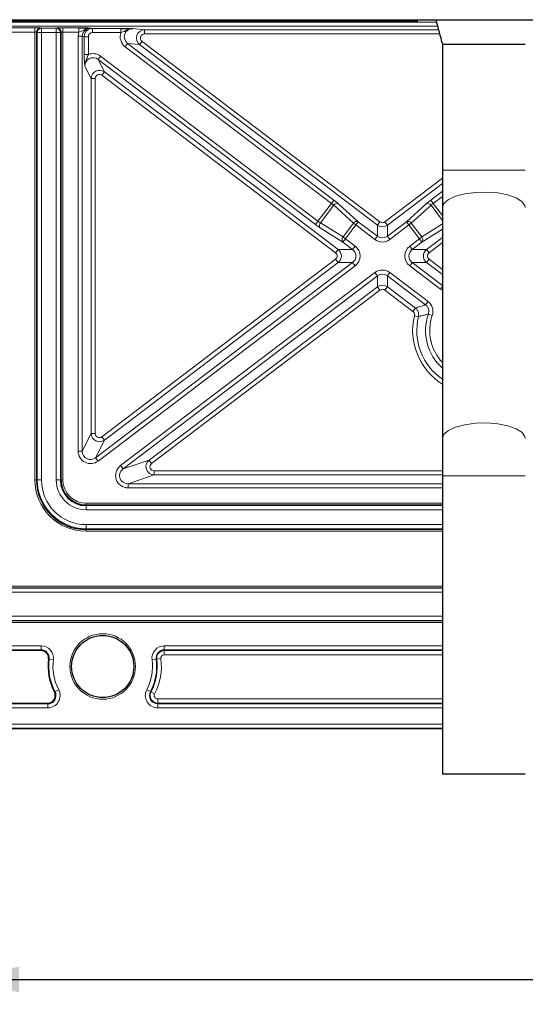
# Model space of a CAD drawing. Header units: millimetres. Extents: x 5 to 418, y 2 to 292.
# Tile 43 of 54: x 333 to 353, y 70 to 109. Entities that reach past the tile are written whole.
import ezdxf

# ---------------------------------------------------------------- set-up
doc = ezdxf.new("R2010")
doc.units = ezdxf.units.MM
doc.layers.add('SLD-0', color=7, linetype='Continuous')
doc.styles.add('SLDTEXTSTYLE0', font='TXT', dxfattribs={"width": 0.605})
doc.dimstyles.new('SLDDIMSTYLE0', dxfattribs={"dimtxt": 3.5, "dimasz": 3.302, "dimexe": 0, "dimexo": 0.0625, "dimgap": 0.875, "dimtad": 1, "dimlfac": 3, "dimrnd": 1e-09, "dimzin": 12, "dimdsep": 46, "dimtxsty": 'SLDTEXTSTYLE0', "dimsah": 1, "dimcen": 0.09, "dimadec": 0, "dimazin": 3, "dimtfac": 1, "dimtofl": 0, "dimtmove": 0, "dimatfit": 3, "dimfxl": 1, "dimfrac": 2, "dimtolj": 1, "dimtzin": 12, "dimarcsym": 0})

# ---------------------------------------------------------------- blocks, each defined once
blk = doc.blocks.new('_D_9')
at = {"layer": 'SLD-0', "color": 7}
for p, q in [((329.528, 109.125), (329.528, 69.545)), ((390.528, 109.125), (390.528, 69.545)), ((329.528, 70.545), (390.528, 70.545))]:
    blk.add_line(p, q, dxfattribs=at)
for points in [[(329.528, 70.545), (332.83, 70.037), (332.83, 71.053)], [(390.528, 70.545), (387.226, 71.053), (387.226, 70.037)]]:
    blk.add_solid(points, dxfattribs=at)
at = {"layer": 'SLD-0', "color": 7, "insert": (356.018, 75.056), "char_height": 3.5, "attachment_point": 1, "style": 'SLDTEXTSTYLE0'}
blk.add_mtext('183', dxfattribs=at)

msp = doc.modelspace()

# ---------------------------------------------------------------- linework, layer by layer
at = {"color": 7, "linetype": 'Continuous', "lineweight": 18}
for p, q in [((311.8615, 109.025), (349.6214, 109.025)), ((349.666, 108.8584), (311.8615, 108.8584)), ((332.8615, 109.0581), (332.8615, 109.1247)), ((348.1948, 109.0581), (348.1948, 109.1247)), ((331.6097, 108.7942), (333.4649, 108.7942)), ((333.4649, 108.6276), (331.6097, 108.6276)), ((333.4649, 108.6276), (333.4649, 108.7942)), ((333.4649, 90.6247), (333.4649, 108.6276)), ((333.5315, 108.6237), (333.5315, 90.6247)), ((333.5635, 108.6131), (333.5315, 108.6237)), ((333.5635, 90.6247), (333.5635, 108.6131)), ((333.73, 108.6131), (333.5635, 108.6131)), ((333.6979, 108.7904), (333.73, 108.7797)), ((333.73, 108.7797), (334.3263, 108.7797)), ((333.73, 108.7797), (333.73, 108.6131)), ((334.3263, 108.6131), (333.73, 108.6131)), ((333.73, 108.6131), (333.73, 90.6247)), ((334.3263, 108.7797), (334.3584, 108.7904)), ((334.3263, 108.6131), (334.3263, 108.7797)), ((334.4927, 108.6131), (334.3263, 108.6131)), ((334.3263, 90.6247), (334.3263, 108.6131)), ((334.5248, 108.6237), (334.4927, 108.6131)), ((334.4927, 108.6131), (334.4927, 90.6247)), ((334.5248, 90.6247), (334.5248, 108.6237)), ((334.5914, 108.7942), (335.2393, 108.7942)), ((334.5914, 108.7942), (334.5914, 108.6276)), ((335.2393, 108.6276), (334.5914, 108.6276)), ((334.5914, 108.6276), (334.5914, 90.6247)), ((335.3748, 108.4559), (335.2088, 108.4559)), ((335.2088, 91.7812), (335.2088, 108.4559)), ((335.2393, 108.7942), (335.2393, 108.6276)), ((335.3748, 108.4559), (335.3748, 91.7812)), ((335.4502, 108.4408), (335.3748, 108.4559)), ((335.7099, 108.7885), (335.7833, 108.7739)), ((335.7833, 108.7739), (336.9292, 108.7739)), ((335.7833, 108.7739), (335.7833, 108.6072)), ((336.9292, 108.6072), (335.7833, 108.6072)), ((336.9292, 108.7739), (336.9292, 108.6072)), ((337.4041, 108.7682), (337.8804, 108.7186)), ((337.8804, 108.7186), (349.7033, 108.7186)), ((337.8804, 108.552), (337.8804, 108.7186)), ((349.7478, 108.552), (337.8804, 108.552)), ((335.4502, 107.7252), (335.4502, 108.4408)), ((335.4502, 108.4408), (335.6163, 108.4408)), ((335.6163, 108.4408), (335.6163, 107.7252)), ((337.1975, 108.1709), (337.0972, 108.0387)), ((337.1975, 108.1709), (345.4982, 101.8739)), ((337.6777, 108.121), (337.1975, 108.1709)), ((337.7781, 108.2533), (337.6777, 108.121)), ((347.2441, 100.8637), (337.6777, 108.121)), ((337.7781, 108.2533), (347.3445, 100.996)), ((335.6163, 107.7252), (335.4502, 107.7252)), ((336.11, 107.6596), (336.0096, 107.5273)), ((336.11, 107.6596), (344.8547, 101.0256)), ((345.3979, 101.7416), (337.0972, 108.0387)), ((335.7273, 106.7584), (335.4769, 107.2627)), ((336.0096, 107.5273), (336.26, 107.023)), ((344.7544, 100.8933), (336.0096, 107.5273)), ((336.1597, 106.8907), (336.26, 107.023)), ((345.5632, 99.757), (336.1597, 106.8907)), ((336.26, 107.023), (345.6635, 99.8893)), ((335.7273, 92.491), (335.7273, 106.7584)), ((335.8933, 106.7584), (335.7273, 106.7584)), ((335.8933, 106.7584), (335.8933, 92.491)), ((353.1948, 103.0718), (349.8615, 103.0718)), ((347.5452, 100.996), (349.8615, 102.7532)), ((349.8615, 102.5448), (347.6455, 100.8637)), ((349.3914, 101.8739), (349.8615, 102.2305)), ((344.8547, 101.0256), (345.3979, 101.7416)), ((345.4982, 101.8739), (345.3979, 101.7416)), ((345.6808, 101.7246), (346.476, 101.004)), ((348.4136, 101.004), (349.2088, 101.7246)), ((349.4917, 101.7416), (349.3914, 101.8739)), ((349.8615, 102.0221), (349.4917, 101.7416)), ((349.4917, 101.7416), (349.8615, 101.2542)), ((345.4866, 101.6636), (344.9538, 100.9612)), ((346.2818, 100.9429), (345.4866, 101.6636)), ((349.403, 101.6636), (348.6078, 100.9429)), ((349.8615, 101.0592), (349.403, 101.6636)), ((344.8547, 101.0256), (344.7544, 100.8933)), ((344.9538, 100.9612), (345.862, 100.3896)), ((345.862, 100.3896), (346.2818, 100.9429)), ((346.2818, 100.9429), (346.3757, 100.8717)), ((346.476, 101.004), (346.3757, 100.8717)), ((346.476, 101.004), (347.2441, 100.4213)), ((347.3445, 100.996), (347.2441, 100.8637)), ((347.6455, 100.8637), (347.5452, 100.996)), ((347.6455, 100.4213), (348.4136, 101.004)), ((348.4136, 101.004), (348.514, 100.8717)), ((348.6078, 100.9429), (348.514, 100.8717)), ((348.6078, 100.9429), (349.0276, 100.3896)), ((345.8555, 100.1861), (344.9473, 100.7577)), ((346.3757, 100.8717), (345.9559, 100.3184)), ((347.1438, 100.289), (346.3757, 100.8717)), ((347.2441, 100.4213), (347.2441, 100.8637)), ((347.6455, 100.8637), (347.6455, 100.4213)), ((348.514, 100.8717), (347.7459, 100.289)), ((348.9337, 100.3184), (348.514, 100.8717)), ((349.0276, 100.3896), (349.8615, 100.9144)), ((349.8615, 100.7068), (349.0341, 100.1861)), ((345.8555, 100.1861), (345.9559, 100.3184)), ((346.2468, 99.8893), (345.8555, 100.1861)), ((345.862, 100.3896), (345.9559, 100.3184)), ((345.9559, 100.3184), (346.3471, 100.0216)), ((347.2441, 100.4213), (347.1438, 100.289)), ((347.6455, 100.4213), (347.7459, 100.289)), ((348.5425, 100.0216), (348.9337, 100.3184)), ((349.0341, 100.1861), (348.6428, 99.8893)), ((349.0276, 100.3896), (348.9337, 100.3184)), ((349.0341, 100.1861), (348.9337, 100.3184)), ((349.2261, 99.8893), (349.8615, 100.3713)), ((349.8615, 100.1629), (349.3264, 99.757)), ((345.6635, 99.8893), (345.5632, 99.757)), ((345.6635, 99.8893), (346.2468, 99.8893)), ((346.2468, 99.8893), (346.3471, 100.0216)), ((348.6428, 99.8893), (348.5425, 100.0216)), ((348.6428, 99.8893), (349.2261, 99.8893)), ((349.3264, 99.757), (349.2261, 99.8893)), ((335.9075, 91.5166), (346.2468, 99.3602)), ((336.1597, 92.3588), (345.5632, 99.4924)), ((345.6635, 99.3602), (336.26, 92.2265)), ((345.6635, 99.3602), (345.5632, 99.4924)), ((346.2468, 99.3602), (345.6635, 99.3602)), ((346.2468, 99.3602), (346.3471, 99.2279)), ((348.6428, 99.3602), (348.5425, 99.2279)), ((348.6428, 99.3602), (349.8615, 98.4357)), ((349.2261, 99.3602), (348.6428, 99.3602)), ((349.3264, 99.4924), (349.2261, 99.3602)), ((349.8615, 98.8781), (349.2261, 99.3602)), ((349.3264, 99.4924), (349.8615, 99.0865)), ((346.3471, 99.2279), (336.0079, 91.3843)), ((336.9144, 91.2003), (347.1438, 98.9604)), ((347.2441, 98.8282), (347.1438, 98.9604)), ((347.6455, 98.8282), (347.7459, 98.9604)), ((347.7459, 98.9604), (349.2818, 97.7953)), ((349.7778, 98.2908), (348.5425, 99.2279)), ((347.2441, 98.8282), (337.0148, 91.068)), ((347.2441, 98.3857), (347.2441, 98.8282)), ((349.1814, 97.663), (347.6455, 98.8282)), ((347.6455, 98.8282), (347.6455, 98.3857)), ((338.0627, 91.4205), (347.2441, 98.3857)), ((347.3445, 98.2534), (338.163, 91.2882)), ((347.2441, 98.3857), (347.3445, 98.2534)), ((347.6455, 98.3857), (347.5452, 98.2534)), ((348.6743, 97.3969), (347.5452, 98.2534)), ((347.6455, 98.3857), (348.7746, 97.5292)), ((349.8615, 98.401), (349.7778, 98.2908)), ((349.8615, 98.2471), (349.7778, 98.2908)), ((349.1814, 97.663), (349.2818, 97.7953)), ((348.7746, 97.5292), (348.6743, 97.3969)), ((348.7352, 97.2252), (348.8965, 97.1858)), ((349.2942, 97.2889), (349.4509, 97.2341)), ((335.3748, 91.7812), (335.7273, 92.491)), ((335.8933, 92.491), (335.7273, 92.491)), ((336.26, 92.2265), (335.9075, 91.5166)), ((336.26, 92.2265), (336.1597, 92.3588)), ((335.3748, 91.7812), (335.2088, 91.7812)), ((335.9075, 91.5166), (336.0079, 91.3843)), ((337.0148, 91.068), (336.9144, 91.2003)), ((337.0148, 91.068), (338.0627, 91.4205)), ((338.0627, 91.4205), (338.163, 91.2882)), ((338.2634, 90.8239), (337.2155, 90.4714)), ((338.2634, 90.8239), (338.2634, 90.9899)), ((338.2634, 90.9899), (349.8615, 90.9899)), ((349.8615, 90.8239), (338.2634, 90.8239)), ((353.1948, 90.7914), (349.8615, 90.7914)), ((333.5315, 90.6247), (333.4649, 90.6247)), ((333.5635, 90.6247), (333.5315, 90.6247)), ((333.5635, 90.6247), (333.73, 90.6247)), ((334.3263, 90.6247), (334.4927, 90.6247)), ((334.4927, 90.6247), (334.5248, 90.6247)), ((334.5914, 90.6247), (334.5248, 90.6247)), ((337.2155, 90.3053), (337.2155, 90.4714)), ((337.2155, 90.4714), (349.8615, 90.4714)), ((349.8615, 90.3053), (337.2155, 90.3053)), ((335.5281, 89.688), (349.8615, 89.688)), ((335.5281, 89.688), (335.5281, 89.6214)), ((349.8615, 89.6214), (335.5281, 89.6214)), ((335.5281, 89.5893), (335.5281, 89.6214)), ((335.5281, 89.5893), (349.8615, 89.5893)), ((335.5281, 89.4229), (335.5281, 89.5893)), ((349.8615, 89.4229), (335.5281, 89.4229)), ((335.5281, 88.6601), (335.5281, 88.8266)), ((335.5281, 88.8266), (349.8615, 88.8266)), ((349.8615, 88.6601), (335.5281, 88.6601)), ((335.5281, 88.6601), (335.5281, 88.628)), ((335.5281, 88.628), (349.8615, 88.628)), ((335.5281, 88.628), (335.5281, 88.5615)), ((349.8615, 88.5615), (335.5281, 88.5615)), ((311.6948, 86.3569), (349.8615, 86.3569)), ((349.8615, 86.2902), (311.6948, 86.2902)), ((349.8615, 86.2739), (311.6948, 86.2739)), ((349.8615, 86.1072), (311.6948, 86.1072)), ((349.8615, 85.1422), (311.6948, 85.1422)), ((349.8615, 84.9756), (311.6948, 84.9756)), ((311.6948, 84.9592), (349.8615, 84.9592)), ((349.8615, 84.8925), (311.6948, 84.8925)), ((311.6948, 83.9552), (333.7171, 83.9552)), ((333.7171, 83.9552), (333.7171, 83.7885)), ((338.6725, 83.9552), (349.8615, 83.9552)), ((338.6725, 83.9552), (338.6725, 83.7885)), ((333.7171, 83.7885), (311.6948, 83.7885)), ((333.7171, 83.7623), (333.7171, 83.7885)), ((349.8615, 83.7885), (338.6725, 83.7885)), ((338.6725, 83.7652), (338.6725, 83.7885)), ((338.6725, 83.7652), (349.8615, 83.7652)), ((338.6725, 83.7652), (338.6725, 83.5985)), ((349.8615, 83.5985), (338.6725, 83.5985)), ((334.0187, 83.4175), (334.0447, 83.414)), ((334.0447, 83.414), (334.2098, 83.3918)), ((338.1798, 83.3918), (338.345, 83.414)), ((338.3681, 83.4171), (338.345, 83.414)), ((338.3681, 83.4171), (338.5333, 83.4393)), ((334.2528, 82.1), (334.276, 82.1123)), ((334.276, 82.1123), (334.4234, 82.19)), ((337.9662, 82.19), (338.1136, 82.1123)), ((338.1343, 82.1014), (338.1136, 82.1123)), ((338.1343, 82.1014), (338.2817, 82.0236)), ((308.4059, 81.6276), (333.9837, 81.6276)), ((333.9837, 81.6538), (333.9837, 81.6276)), ((333.9837, 81.6276), (333.9837, 81.4609)), ((338.4059, 81.8176), (349.8615, 81.8176)), ((338.4059, 81.8176), (338.4059, 81.651)), ((338.4059, 81.651), (338.4059, 81.6276)), ((349.8615, 81.651), (338.4059, 81.651)), ((338.4059, 81.6276), (338.4059, 81.4609)), ((338.4059, 81.6276), (349.8615, 81.6276)), ((333.9837, 81.4609), (308.4059, 81.4609)), ((349.8615, 81.4609), (338.4059, 81.4609)), ((305.3615, 80.8118), (349.8615, 80.8118)), ((349.8615, 80.6451), (305.3615, 80.6451))]:
    msp.add_line(p, q, dxfattribs=at)
at = {"color": 7, "linetype": 'Continuous', "lineweight": 25}
for p, q in [((330.8615, 109.1247), (389.1948, 109.1247)), ((332.8615, 109.0581), (332.1948, 109.0581)), ((348.1948, 109.0581), (332.8615, 109.0581)), ((333.6649, 109.0547), (333.6649, 109.0581)), ((333.6649, 109.0547), (333.6916, 109.0547)), ((333.6916, 109.0547), (333.6916, 109.0581)), ((333.7482, 109.0547), (333.7482, 109.0581)), ((333.8226, 109.0547), (333.8226, 109.0581)), ((333.8358, 109.0547), (333.8358, 109.0581)), ((333.8358, 109.0547), (333.9213, 109.0547)), ((333.9213, 109.0547), (333.9213, 109.0581)), ((334.0153, 109.0547), (334.0153, 109.0581)), ((334.0153, 109.0547), (334.1008, 109.0547)), ((334.1008, 109.0547), (334.1008, 109.0581)), ((334.1264, 109.0547), (334.1264, 109.0581)), ((334.3003, 109.0547), (334.3003, 109.0581)), ((334.4598, 109.0547), (334.4598, 109.0581)), ((334.5281, 109.0547), (334.5281, 109.0581)), ((334.5285, 109.0547), (334.5285, 109.0581)), ((334.5308, 109.0547), (334.5308, 109.0581)), ((334.7429, 109.0547), (334.7429, 109.0581)), ((334.9726, 109.0547), (334.9726, 109.0581)), ((335.0058, 109.0547), (335.0058, 109.0581)), ((335.0058, 109.0547), (335.2623, 109.0547)), ((335.2623, 109.0547), (335.2623, 109.0581)), ((335.2623, 109.0547), (335.3563, 109.0547)), ((335.3563, 109.0547), (335.3563, 109.0581)), ((335.3563, 109.0547), (335.6117, 109.0547)), ((335.6117, 109.0547), (335.6117, 109.0581)), ((335.6117, 109.0547), (335.7994, 109.0547)), ((335.7994, 109.0547), (335.7994, 109.0581)), ((335.7994, 109.0547), (335.87, 109.0547)), ((335.87, 109.0547), (335.87, 109.0581)), ((335.87, 109.0547), (335.9013, 109.0547)), ((335.9013, 109.0547), (335.9013, 109.0581)), ((335.9013, 109.0547), (335.928, 109.0547)), ((335.928, 109.0547), (335.928, 109.0581)), ((335.9846, 109.0547), (335.9846, 109.0581)), ((336.059, 109.0547), (336.059, 109.0581)), ((336.0722, 109.0547), (336.0722, 109.0581)), ((336.0722, 109.0547), (336.1577, 109.0547)), ((336.1577, 109.0547), (336.1577, 109.0581)), ((336.2375, 109.0547), (336.2375, 109.0581)), ((336.2375, 109.0547), (336.2517, 109.0547)), ((336.2517, 109.0547), (336.2517, 109.0581)), ((336.2517, 109.0547), (336.3372, 109.0547)), ((336.3372, 109.0547), (336.3372, 109.0581)), ((336.3628, 109.0547), (336.3628, 109.0581)), ((336.5367, 109.0547), (336.5367, 109.0581)), ((336.6876, 109.0547), (336.6991, 109.0547)), ((336.6961, 109.0547), (336.6961, 109.0581)), ((336.6991, 109.0547), (336.6991, 109.0581)), ((336.6991, 109.0547), (336.7846, 109.0547)), ((336.7645, 109.0547), (336.7645, 109.0581)), ((336.7846, 109.0547), (336.8083, 109.0547)), ((336.9674, 109.0547), (336.9674, 109.0581)), ((337.0837, 109.0547), (337.0978, 109.0547)), ((337.0978, 109.0547), (337.0978, 109.0581)), ((337.0978, 109.0547), (337.1833, 109.0547)), ((337.1833, 109.0547), (337.1833, 109.0581)), ((337.1833, 109.0547), (337.1995, 109.0547)), ((337.1995, 109.0547), (337.1995, 109.0581)), ((337.1995, 109.0547), (337.4389, 109.0547)), ((337.4389, 109.0547), (337.4389, 109.0581)), ((337.4389, 109.0547), (337.5367, 109.0547)), ((337.5367, 109.0547), (337.5367, 109.0581)), ((337.5423, 109.0547), (337.5423, 109.0581)), ((337.756, 109.0547), (337.756, 109.0581)), ((337.9049, 109.0547), (337.9049, 109.0581)), ((337.9696, 109.0547), (337.9696, 109.0581)), ((338.0666, 109.0547), (338.0666, 109.0581)), ((338.0666, 109.0547), (338.125, 109.0547)), ((338.1833, 109.0547), (338.1833, 109.0581)), ((338.1833, 109.0547), (338.2688, 109.0547)), ((338.2688, 109.0547), (338.2688, 109.0581)), ((338.4226, 109.0547), (338.4226, 109.0581)), ((339.1235, 109.0547), (339.1235, 109.0581)), ((339.1235, 109.0547), (339.209, 109.0547)), ((339.209, 109.0547), (339.209, 109.0581)), ((339.3286, 109.0547), (339.3286, 109.0581)), ((339.329, 109.0547), (339.329, 109.0581)), ((339.3313, 109.0547), (339.3313, 109.0581)), ((339.5434, 109.0547), (339.5434, 109.0581)), ((339.7731, 109.0547), (339.7731, 109.0581)), ((339.7987, 109.0547), (339.7987, 109.0581)), ((339.7987, 109.0547), (339.8254, 109.0547)), ((339.8254, 109.0547), (339.8254, 109.0581)), ((339.882, 109.0547), (339.882, 109.0581)), ((339.9564, 109.0547), (339.9564, 109.0581)), ((339.9696, 109.0547), (339.9696, 109.0581)), ((339.9696, 109.0547), (340.0551, 109.0547)), ((340.0551, 109.0547), (340.0551, 109.0581)), ((340.1748, 109.0547), (340.1748, 109.0581)), ((340.1748, 109.0547), (340.2602, 109.0547)), ((340.2602, 109.0547), (340.2602, 109.0581)), ((340.4083, 109.0547), (340.4083, 109.0581)), ((340.5631, 109.0547), (340.5631, 109.0581)), ((340.5679, 109.0547), (340.5679, 109.0581)), ((340.5736, 109.0547), (340.6478, 109.0547)), ((340.6478, 109.0547), (340.6478, 109.0581)), ((340.6478, 109.0547), (340.6734, 109.0547)), ((340.6619, 109.0547), (340.6619, 109.0581)), ((340.8528, 109.0547), (340.8528, 109.0581)), ((341.0551, 109.0547), (341.0551, 109.0581)), ((341.1235, 109.0547), (341.1235, 109.0581)), ((341.3143, 109.0547), (341.3143, 109.0581)), ((341.4831, 109.0547), (341.5249, 109.0547)), ((341.5166, 109.0547), (341.5166, 109.0581)), ((341.5367, 109.0547), (341.5367, 109.0581)), ((341.5367, 109.0547), (341.5838, 109.0547)), ((341.585, 109.0547), (341.585, 109.0581)), ((341.5854, 109.0547), (341.5854, 109.0581)), ((341.5877, 109.0547), (341.5877, 109.0581)), ((341.7998, 109.0547), (341.7998, 109.0581)), ((342.0295, 109.0547), (342.0295, 109.0581)), ((342.0495, 109.0547), (342.0495, 109.0581)), ((342.0551, 109.0547), (342.0551, 109.0581)), ((342.0551, 109.0547), (342.0818, 109.0547)), ((342.0818, 109.0547), (342.0818, 109.0581)), ((342.1384, 109.0547), (342.1384, 109.0581)), ((342.2128, 109.0547), (342.2128, 109.0581)), ((342.226, 109.0547), (342.226, 109.0581)), ((342.226, 109.0547), (342.3115, 109.0547)), ((342.3115, 109.0547), (342.3115, 109.0581)), ((342.4055, 109.0547), (342.4055, 109.0581)), ((342.6135, 109.0547), (342.6135, 109.0581)), ((342.7389, 109.0547), (342.7389, 109.0581)), ((342.7389, 109.0547), (342.8243, 109.0547)), ((342.8243, 109.0547), (342.8243, 109.0581)), ((342.9555, 109.0547), (342.9555, 109.0581)), ((342.9982, 109.0547), (342.9982, 109.0581)), ((343.0585, 109.0547), (343.0585, 109.0581)), ((343.1521, 109.0547), (343.1692, 109.0547)), ((343.1692, 109.0547), (343.1692, 109.0581)), ((343.1692, 109.0547), (343.229, 109.0547)), ((343.2057, 109.0547), (343.2057, 109.0581)), ((343.229, 109.0547), (343.2375, 109.0547)), ((343.4245, 109.0547), (343.4245, 109.0581)), ((343.616, 109.0547), (343.616, 109.0581)), ((343.6246, 109.0547), (343.6246, 109.0581)), ((343.7132, 109.0547), (343.7132, 109.0581)), ((343.7132, 109.0547), (343.7987, 109.0547)), ((343.7987, 109.0547), (343.7987, 109.0581)), ((343.8963, 109.0547), (343.8963, 109.0581)), ((343.9726, 109.0547), (344.0068, 109.0547)), ((344.0209, 109.0547), (344.0209, 109.0581)), ((344.0209, 109.0547), (344.1064, 109.0547)), ((344.1064, 109.0547), (344.1064, 109.0581)), ((344.1645, 109.0547), (344.1645, 109.0581)), ((344.1777, 109.0547), (344.1777, 109.0581)), ((344.1777, 109.0547), (344.226, 109.0547)), ((344.226, 109.0547), (344.226, 109.0581)), ((344.226, 109.0547), (344.3115, 109.0547)), ((344.3115, 109.0547), (344.3115, 109.0581)), ((344.3799, 109.0547), (344.3799, 109.0581)), ((344.4401, 109.0547), (344.4401, 109.0581)), ((344.4654, 109.0547), (344.4683, 109.0547)), ((344.5508, 109.0547), (344.5508, 109.0581)), ((344.5508, 109.0547), (344.6107, 109.0547)), ((344.6107, 109.0547), (344.6107, 109.0581)), ((344.6164, 109.0547), (344.6164, 109.0581)), ((344.6164, 109.0547), (344.6464, 109.0547)), ((344.6619, 109.0547), (344.6619, 109.0581)), ((344.6619, 109.0547), (344.7474, 109.0547)), ((344.7474, 109.0547), (344.7474, 109.0581)), ((344.7731, 109.0547), (344.7731, 109.0581)), ((344.9469, 109.0547), (344.9469, 109.0581)), ((345.1064, 109.0547), (345.1064, 109.0581)), ((345.132, 109.0547), (345.132, 109.0581)), ((345.132, 109.0547), (345.1587, 109.0547)), ((345.1587, 109.0547), (345.1587, 109.0581)), ((345.2154, 109.0547), (345.2154, 109.0581)), ((345.2897, 109.0547), (345.2897, 109.0581)), ((345.303, 109.0547), (345.303, 109.0581)), ((345.303, 109.0547), (345.3884, 109.0547)), ((345.3884, 109.0547), (345.3884, 109.0581)), ((345.4825, 109.0547), (345.4825, 109.0581)), ((345.4829, 109.0547), (345.4829, 109.0581)), ((345.4851, 109.0547), (345.4851, 109.0581)), ((345.6972, 109.0547), (345.6972, 109.0581)), ((345.9269, 109.0547), (345.9269, 109.0581)), ((345.9953, 109.0547), (345.9953, 109.0581)), ((346.2032, 109.0547), (346.2032, 109.0581)), ((346.3286, 109.0547), (346.3286, 109.0581)), ((346.3286, 109.0547), (346.4141, 109.0547)), ((346.4141, 109.0547), (346.4141, 109.0581)), ((346.4209, 109.0547), (346.4209, 109.0581)), ((346.4341, 109.0547), (346.4341, 109.0581)), ((346.4341, 109.0547), (346.5196, 109.0547)), ((346.5166, 109.0547), (346.5166, 109.0581)), ((346.8329, 109.0547), (346.8329, 109.0581)), ((347.1491, 109.0547), (347.1491, 109.0581)), ((347.1521, 109.0547), (347.1521, 109.0581)), ((348.8615, 109.0581), (348.1948, 109.0581)), ((348.8615, 109.0581), (348.8615, 109.1247)), ((349.8615, 108.1247), (349.8615, 103.0718)), ((353.1948, 108.1247), (349.8615, 108.1247)), ((349.8615, 103.0718), (349.8615, 101.5734)), ((349.8615, 101.5734), (349.8615, 92.2898)), ((349.8615, 92.2898), (349.8615, 90.7914)), ((349.8615, 90.7914), (349.8615, 78.7914)), ((333.7171, 83.7623), (328.0991, 83.7623)), ((328.0991, 81.6538), (333.9837, 81.6538)), ((349.8615, 80.6247), (305.3615, 80.6247)), ((353.1948, 78.7914), (349.8615, 78.7914))]:
    msp.add_line(p, q, dxfattribs=at)
at = {"color": 7, "linetype": 'Continuous', "lineweight": 18, "flags": 128}
for points in [[(353.1948, 101.5734), (353.1793, 101.6584), (353.0568, 101.8221), (352.821, 101.9674), (352.4893, 102.0835), (352.0863, 102.1617), (351.6419, 102.1963), (351.189, 102.1847), (350.7614, 102.1277), (350.3906, 102.0297), (350.1041, 101.8978), (349.9233, 101.7418), (349.8615, 101.5734)], [(353.1948, 92.2898), (353.1793, 92.3748), (353.0568, 92.5386), (352.821, 92.6838), (352.4893, 92.7999), (352.0863, 92.8781), (351.6419, 92.9127), (351.189, 92.9011), (350.7614, 92.8442), (350.3906, 92.7461), (350.1041, 92.6142), (349.9233, 92.4583), (349.8615, 92.2898), (349.8615, 92.2898)]]:
    msp.add_lwpolyline(points, dxfattribs=at)
at = {"color": 7, "linetype": 'Continuous', "lineweight": 18}
msp.add_circle((336.1948, 83.1247), 1.3167, dxfattribs=at)
at = {"color": 7, "linetype": 'Continuous', "lineweight": 25}
msp.add_circle((336.1948, 83.1247), 1.25, dxfattribs=at)
at = {"color": 7, "linetype": 'Continuous', "lineweight": 18}
for centre, radius, start, end in [((333.6982, 108.6237), 0.1667, 90.09622, 179.97363), ((333.7303, 108.613), 0.1667, 90.09622, 179.97363), ((334.326, 108.613), 0.1667, 0.02637, 89.90378), ((334.3581, 108.6237), 0.1667, 0.02637, 89.90378), ((335.7836, 108.4405), 0.3333, 90.04374, 179.95642), ((345.621, 101.5756), 0.1606, 68.10517, 146.79056), ((349.2687, 101.5756), 0.1606, 33.20944, 111.89483), ((345.0747, 100.8555), 0.1606, 138.84003, 217.52542), ((346.4161, 100.855), 0.1606, 68.10517, 146.79056), ((348.4735, 100.855), 0.1606, 33.20944, 111.89483), ((345.9829, 100.2839), 0.1606, 138.84003, 217.52542), ((348.9067, 100.2839), 0.1606, 322.47458, 41.15997), ((351.1948, 96.6247), 2.5318, 166.27995, 238.22221), ((351.1948, 96.6247), 2.3658, 166.27995, 235.69591), ((351.1948, 96.6247), 2.0133, 160.738, 228.5276), ((351.1948, 96.6247), 1.8473, 160.738, 223.79814), ((335.5281, 90.6247), 2.0633, 180, 270), ((335.5281, 90.6247), 1.9646, 180, 270), ((335.5281, 90.6247), 1.7982, 180, 270), ((335.5281, 90.6247), 1.2018, 180, 270), ((335.5281, 90.6247), 1.0033, 180, 270), ((335.5281, 90.6247), 0.9367, 180, 270), ((333.7171, 83.4581), 0.4971, 352.33774, 90), ((338.6725, 83.4581), 0.4971, 90, 187.66226), ((338.6725, 83.4581), 0.3071, 90, 187.66226), ((338.6725, 83.4581), 0.1405, 90, 187.66226), ((336.1948, 83.1247), 2.1695, 172.33774, 207.81814), ((336.1948, 83.1247), 2.0029, 172.33774, 207.81814), ((336.1948, 83.1247), 2.0029, 332.18186, 7.66226), ((336.1948, 83.1247), 2.1695, 332.18186, 7.66226), ((336.1948, 83.1247), 2.3595, 332.18186, 7.66226), ((333.9837, 81.9581), 0.4971, 270, 27.81814), ((338.4059, 81.9581), 0.4971, 152.18186, 270), ((338.4059, 81.9581), 0.3305, 152.18186, 270), ((338.4059, 81.9581), 0.3071, 152.18186, 270), ((338.4059, 81.9581), 0.1405, 152.18186, 270)]:
    msp.add_arc(centre, radius, start, end, dxfattribs=at)
at = {"color": 7, "linetype": 'Continuous', "lineweight": 25}
for centre, radius, start, end in [((335.5281, 90.6247), 1.9967, 180, 270), ((335.5281, 90.6247), 1.0354, 180, 270), ((333.7171, 83.4581), 0.3305, 352.33774, 90), ((333.7171, 83.4581), 0.3042, 352.33774, 90), ((338.6725, 83.4581), 0.3305, 90, 187.66226), ((336.1948, 83.1247), 2.1958, 172.33774, 207.81814), ((336.1948, 83.1247), 2.1929, 332.18186, 7.66226), ((333.9837, 81.9581), 0.3305, 270, 27.81814), ((333.9837, 81.9581), 0.3042, 270, 27.81814)]:
    msp.add_arc(centre, radius, start, end, dxfattribs=at)
at = {"color": 7, "linetype": 'Continuous', "lineweight": 18}
for centre, major_axis, ratio, start_param, end_param in [((333.4649, 108.7902), (0.2333, 0), 0.0174551, 0.0523599, 1.5707963), ((333.4649, 108.6235), (0.0667, 0), 0.0610927, 0.0523599, 1.5707963), ((334.5914, 108.7902), (0.2333, 0), 0.0174551, 1.5707963, 3.0892328), ((334.5914, 108.6235), (0.0667, 0), 0.0610927, 1.5707963, 3.0892328), ((335.7107, 108.4551), (0.4923, -0.0982), 0.9960441, 2.9870762, 3.3377601), ((335.7107, 108.4551), (0.3295, -0.0657), 0.9921272, 1.7684848, 3.3377601), ((335.7836, 108.4405), (0.1641, -0.0327), 0.9960441, 1.7684848, 3.3377601), ((337.4055, 108.4347), (0.5043, -0.0525), 0.9860716, 2.894513, 4.1608249), ((337.4055, 108.4347), (0.3409, -0.0355), 0.9726189, 1.6759217, 4.1608249), ((337.8809, 108.3853), (0.3316, -0.0345), 0.9999016, 1.6759217, 4.1608249), ((337.8809, 108.3853), (0.1681, -0.0175), 0.9860716, 1.6759217, 4.1608249), ((335.8127, 107.255), (0.2266, -0.4564), 0.9811962, 2.0393017, 3.0752801), ((335.8127, 107.255), (-0.1539, 0.3099), 0.9632536, 5.1808944, 7.3854762), ((336.0606, 106.7559), (-0.1483, 0.2986), 0.9998199, 5.1808944, 7.3854762), ((336.0606, 106.7559), (0.0755, -0.1521), 0.9811962, 2.0393017, 4.2438836), ((345.3803, 101.7183), (0.1328, -0.1007), 0.1749773, 0.7853982, 1.5707963), ((345.4806, 101.8506), (0.2656, -0.2015), 0.0874887, 0.7853982, 1.5707963), ((349.409, 101.8506), (0.2656, 0.2015), 0.0874887, 1.5707963, 2.3561945), ((349.5094, 101.7183), (0.1328, 0.1007), 0.1749773, 1.5707963, 2.3561945), ((344.8723, 101.0488), (0.1328, -0.1007), 0.1749773, 4.712389, 5.4977871), ((347.4448, 101.1299), (0, 0.1677), 0.9940243, 2.4954807, 3.7877046), ((344.772, 100.9166), (0.2656, -0.2015), 0.0874887, 4.712389, 5.4977871), ((347.4448, 101.1299), (0, 0.3333), 0.999982, 2.4954807, 3.7877046), ((347.4448, 100.6906), (0, 0.503), 0.9940243, 2.4954807, 3.7877046), ((347.4448, 100.6906), (0, 0.3373), 0.9881372, 2.4954807, 3.7877046), ((345.4607, 99.6247), (-0.1684, 0), 0.9896847, 2.2247915, 4.0583938), ((345.4607, 99.6247), (0.3334, 0), 0.9999462, 5.3663842, 7.1999864), ((346.0398, 99.6247), (0.3403, 0), 0.9796315, 5.3663842, 7.1999864), ((346.0398, 99.6247), (-0.5052, 0), 0.9896847, 2.2247915, 4.0583938), ((348.8499, 99.6247), (0.5052, 0), 0.9896847, 2.2247915, 4.0583938), ((348.8499, 99.6247), (0.3403, 0), 0.9796315, 2.2247915, 4.0583938), ((349.4289, 99.6247), (0.3334, 0), 0.9999462, 2.2247915, 4.0583938), ((349.4289, 99.6247), (0.1684, 0), 0.9896847, 2.2247915, 4.0583938), ((347.4448, 98.5588), (0, -0.503), 0.9940243, 2.4954807, 3.7877046), ((347.4448, 98.5588), (0, 0.3373), 0.9881372, 5.6370734, 6.9292972), ((347.4448, 98.1196), (0, 0.3333), 0.999982, 5.6370734, 6.9292972), ((347.4448, 98.1196), (0, -0.1677), 0.9940243, 2.4954807, 3.7877046), ((336.0606, 92.4936), (0.1483, 0.2986), 0.9998199, 2.0393017, 4.2438836), ((336.0606, 92.4936), (0.0755, 0.1521), 0.9811962, 2.0393017, 4.2438836), ((335.7107, 91.7888), (0.2266, 0.4564), 0.9811962, 2.0393017, 4.2438836), ((335.7107, 91.7888), (0.1539, 0.3099), 0.9632536, 2.0393017, 4.2438836), ((337.2268, 90.8072), (0.4914, 0.1653), 0.9643524, 1.9064225, 4.3767628), ((337.2268, 90.8072), (0.3391, 0.1141), 0.9317305, 1.9064225, 4.3767628), ((338.2671, 91.1572), (0.3161, 0.1063), 0.9993416, 1.9064225, 4.3767628), ((338.2671, 91.1572), (0.1638, 0.0551), 0.9643524, 1.9064225, 4.3767628)]:
    msp.add_ellipse(centre, major_axis=major_axis, ratio=ratio, start_param=start_param, end_param=end_param, dxfattribs=at)
at = {"color": 7, "linetype": 'Continuous', "lineweight": 25}
for points, knots in [([(333.6916, 109.0547), (333.7014, 109.0547), (333.7188, 109.0547), (333.7392, 109.0547), (333.7482, 109.0547)], [0, 0, 0, 0, 0.5601157, 1, 1, 1, 1]), ([(333.7482, 109.0547), (333.7578, 109.0547), (333.7771, 109.0547), (333.7992, 109.0547), (333.8056, 109.0547), (333.8079, 109.0547)], [0, 0, 0, 0, 0.395242, 0.7909078, 1, 1, 1, 1]), ([(333.8226, 109.0547), (333.827, 109.0547), (333.8347, 109.0547), (333.8355, 109.0547), (333.8358, 109.0547)], [0, 0, 0, 0, 0.5598877, 1, 1, 1, 1]), ([(334.1008, 109.0547), (334.1076, 109.0547), (334.1197, 109.0547), (334.1244, 109.0547), (334.1264, 109.0547)], [0, 0, 0, 0, 0.5596973, 1, 1, 1, 1]), ([(334.1264, 109.0547), (334.1556, 109.0547), (334.2077, 109.0547), (334.272, 109.0547), (334.3003, 109.0547)], [0, 0, 0, 0, 0.5599714, 1, 1, 1, 1]), ([(334.3003, 109.0547), (334.3226, 109.0547), (334.3671, 109.0547), (334.4224, 109.0547), (334.4552, 109.0547), (334.4582, 109.0547), (334.4598, 109.0547)], [0, 0, 0, 0, 0.28081545, 0.55969018, 0.7796958, 1, 1, 1, 1]), ([(334.5308, 109.0547), (334.5404, 109.0547), (334.5596, 109.0547), (334.6342, 109.0547), (334.7017, 109.0547), (334.7429, 109.0547)], [0, 0, 0, 0, 0.2806132, 0.5608329, 1, 1, 1, 1]), ([(334.7429, 109.0547), (334.7789, 109.0547), (334.8508, 109.0547), (334.9313, 109.0547), (334.9682, 109.0547), (334.9711, 109.0547), (334.9726, 109.0547)], [0, 0, 0, 0, 0.2799521, 0.5586609, 0.7789943, 1, 1, 1, 1]), ([(335.928, 109.0547), (335.9377, 109.0547), (335.9551, 109.0547), (335.9756, 109.0547), (335.9846, 109.0547)], [0, 0, 0, 0, 0.5601157, 1, 1, 1, 1]), ([(335.9846, 109.0547), (335.9942, 109.0547), (336.0134, 109.0547), (336.0355, 109.0547), (336.042, 109.0547), (336.0442, 109.0547)], [0, 0, 0, 0, 0.395242, 0.7909078, 1, 1, 1, 1]), ([(336.0153, 109.0547), (336.0163, 109.0547), (336.0181, 109.0547), (336.03, 109.0547), (336.0443, 109.0547), (336.0447, 109.0547)], [0, 0, 0, 0, 0.4953193, 0.9859437, 1, 1, 1, 1]), ([(336.059, 109.0547), (336.0633, 109.0547), (336.0711, 109.0547), (336.0719, 109.0547), (336.0722, 109.0547)], [0, 0, 0, 0, 0.5598877, 1, 1, 1, 1]), ([(336.1577, 109.0547), (336.1636, 109.0547), (336.1901, 109.0547), (336.2345, 109.0547), (336.2364, 109.0547), (336.2375, 109.0547)], [0, 0, 0, 0, 0.0993358, 0.4485856, 1, 1, 1, 1]), ([(336.3372, 109.0547), (336.3439, 109.0547), (336.3561, 109.0547), (336.3607, 109.0547), (336.3628, 109.0547)], [0, 0, 0, 0, 0.55969728, 1, 1, 1, 1]), ([(336.3628, 109.0547), (336.392, 109.0547), (336.444, 109.0547), (336.5084, 109.0547), (336.5367, 109.0547)], [0, 0, 0, 0, 0.5599714, 1, 1, 1, 1]), ([(336.5367, 109.0547), (336.559, 109.0547), (336.6034, 109.0547), (336.6588, 109.0547), (336.6916, 109.0547), (336.6946, 109.0547), (336.6961, 109.0547)], [0, 0, 0, 0, 0.2808155, 0.5596902, 0.7796958, 1, 1, 1, 1]), ([(336.7645, 109.0547), (336.7663, 109.0547), (336.7698, 109.0547), (336.8154, 109.0547), (336.886, 109.0547), (336.9403, 109.0547), (336.9674, 109.0547)], [0, 0, 0, 0, 0.2809584, 0.5603519, 0.7803823, 1, 1, 1, 1]), ([(336.9674, 109.0547), (336.9825, 109.0547), (337.0127, 109.0547), (337.0618, 109.0547), (337.0842, 109.0547), (337.0978, 109.0547)], [0, 0, 0, 0, 0.2803833, 0.5605606, 1, 1, 1, 1]), ([(337.5423, 109.0547), (337.5449, 109.0547), (337.5482, 109.0547), (337.6046, 109.0547), (337.6463, 109.0547), (337.6994, 109.0547), (337.7371, 109.0547), (337.756, 109.0547)], [0, 0, 0, 0, 0.4991147, 0.62445824, 0.74955378, 0.8746582, 1, 1, 1, 1]), ([(337.756, 109.0547), (337.788, 109.0547), (337.8453, 109.0547), (337.8867, 109.0547), (337.9049, 109.0547)], [0, 0, 0, 0, 0.5597157, 1, 1, 1, 1]), ([(337.9049, 109.0547), (337.9276, 109.0547), (337.9683, 109.0547), (337.9692, 109.0547), (337.9696, 109.0547)], [0, 0, 0, 0, 0.5579733, 1, 1, 1, 1]), ([(338.2688, 109.0547), (338.2952, 109.0547), (338.3424, 109.0547), (338.3981, 109.0547), (338.4226, 109.0547)], [0, 0, 0, 0, 0.5596859, 1, 1, 1, 1]), ([(339.3313, 109.0547), (339.3409, 109.0547), (339.3601, 109.0547), (339.4347, 109.0547), (339.5022, 109.0547), (339.5434, 109.0547)], [0, 0, 0, 0, 0.2806132, 0.5608329, 1, 1, 1, 1]), ([(339.5434, 109.0547), (339.5794, 109.0547), (339.6513, 109.0547), (339.7318, 109.0547), (339.7686, 109.0547), (339.7716, 109.0547), (339.7731, 109.0547)], [0, 0, 0, 0, 0.2799521, 0.5586609, 0.7789943, 1, 1, 1, 1]), ([(339.8254, 109.0547), (339.8352, 109.0547), (339.8526, 109.0547), (339.873, 109.0547), (339.882, 109.0547)], [0, 0, 0, 0, 0.5601157, 1, 1, 1, 1]), ([(339.882, 109.0547), (339.8916, 109.0547), (339.9109, 109.0547), (339.933, 109.0547), (339.9394, 109.0547), (339.9417, 109.0547)], [0, 0, 0, 0, 0.39524203, 0.7909078, 1, 1, 1, 1]), ([(339.9564, 109.0547), (339.9608, 109.0547), (339.9685, 109.0547), (339.9693, 109.0547), (339.9696, 109.0547)], [0, 0, 0, 0, 0.5598877, 1, 1, 1, 1]), ([(340.2602, 109.0547), (340.2816, 109.0547), (340.3198, 109.0547), (340.3813, 109.0547), (340.4083, 109.0547)], [0, 0, 0, 0, 0.5594657, 1, 1, 1, 1]), ([(340.4083, 109.0547), (340.4282, 109.0547), (340.468, 109.0547), (340.5189, 109.0547), (340.5515, 109.0547), (340.5592, 109.0547), (340.5631, 109.0547)], [0, 0, 0, 0, 0.2802863, 0.5601857, 0.7796074, 1, 1, 1, 1]), ([(340.6619, 109.0547), (340.6661, 109.0547), (340.6743, 109.0547), (340.7458, 109.0547), (340.8122, 109.0547), (340.8528, 109.0547)], [0, 0, 0, 0, 0.279926, 0.5600378, 1, 1, 1, 1]), ([(340.8528, 109.0547), (340.8798, 109.0547), (340.9336, 109.0547), (341.0026, 109.0547), (341.0412, 109.0547), (341.0505, 109.0547), (341.0551, 109.0547)], [0, 0, 0, 0, 0.2807392, 0.5592969, 0.7793109, 1, 1, 1, 1]), ([(340.9822, 109.0547), (341.0197, 109.0547), (341.0731, 109.0547), (341.1105, 109.0547), (341.1217, 109.0547)], [0, 0, 0, 0, 0.70176723, 1, 1, 1, 1]), ([(341.1235, 109.0547), (341.1276, 109.0547), (341.1358, 109.0547), (341.2074, 109.0547), (341.2738, 109.0547), (341.3143, 109.0547)], [0, 0, 0, 0, 0.279926, 0.5600378, 1, 1, 1, 1]), ([(341.3143, 109.0547), (341.3413, 109.0547), (341.3951, 109.0547), (341.4642, 109.0547), (341.5028, 109.0547), (341.512, 109.0547), (341.5166, 109.0547)], [0, 0, 0, 0, 0.2807392, 0.5592969, 0.7793109, 1, 1, 1, 1]), ([(341.5877, 109.0547), (341.5973, 109.0547), (341.6165, 109.0547), (341.6911, 109.0547), (341.7586, 109.0547), (341.7998, 109.0547)], [0, 0, 0, 0, 0.2806132, 0.5608329, 1, 1, 1, 1]), ([(341.7998, 109.0547), (341.8358, 109.0547), (341.9077, 109.0547), (341.9882, 109.0547), (342.0251, 109.0547), (342.028, 109.0547), (342.0295, 109.0547)], [0, 0, 0, 0, 0.2799521, 0.5586609, 0.7789943, 1, 1, 1, 1]), ([(341.9859, 109.0547), (341.999, 109.0547), (342.0186, 109.0547), (342.035, 109.0547), (342.0404, 109.0547)], [0, 0, 0, 0, 0.6672104, 1, 1, 1, 1]), ([(342.0818, 109.0547), (342.0916, 109.0547), (342.109, 109.0547), (342.1294, 109.0547), (342.1384, 109.0547)], [0, 0, 0, 0, 0.5601157, 1, 1, 1, 1]), ([(342.1384, 109.0547), (342.1481, 109.0547), (342.1673, 109.0547), (342.1894, 109.0547), (342.1958, 109.0547), (342.1981, 109.0547)], [0, 0, 0, 0, 0.395242, 0.7909078, 1, 1, 1, 1]), ([(342.2128, 109.0547), (342.2172, 109.0547), (342.2249, 109.0547), (342.2257, 109.0547), (342.226, 109.0547)], [0, 0, 0, 0, 0.5598877, 1, 1, 1, 1]), ([(342.2919, 109.0547), (342.3253, 109.0547), (342.3923, 109.0547), (342.4705, 109.0547), (342.4793, 109.0547), (342.4841, 109.0547)], [0, 0, 0, 0, 0.3171727, 0.6351072, 1, 1, 1, 1]), ([(342.3324, 109.0547), (342.353, 109.0547), (342.3934, 109.0547), (342.4286, 109.0547), (342.438, 109.0547), (342.4427, 109.0547)], [0, 0, 0, 0, 0.3431597, 0.6710767, 1, 1, 1, 1]), ([(342.4055, 109.0547), (342.408, 109.0547), (342.413, 109.0547), (342.459, 109.0547), (342.5325, 109.0547), (342.5865, 109.0547), (342.6135, 109.0547)], [0, 0, 0, 0, 0.28075025, 0.56027782, 0.78016084, 1, 1, 1, 1]), ([(342.5137, 109.0547), (342.5226, 109.0547), (342.5366, 109.0547), (342.5702, 109.0547), (342.5825, 109.0547)], [0, 0, 0, 0, 0.6331576, 1, 1, 1, 1]), ([(342.6135, 109.0547), (342.6274, 109.0547), (342.6553, 109.0547), (342.7011, 109.0547), (342.7245, 109.0547), (342.7389, 109.0547)], [0, 0, 0, 0, 0.2803784, 0.5605766, 1, 1, 1, 1]), ([(342.8518, 109.0547), (342.8739, 109.0547), (342.9196, 109.0547), (342.9507, 109.0547), (342.9539, 109.0547), (342.9555, 109.0547)], [0, 0, 0, 0, 0.3177227, 0.6583417, 1, 1, 1, 1]), ([(342.9299, 109.0547), (342.93, 109.0547), (342.9302, 109.0547), (342.9479, 109.0547), (342.9803, 109.0547), (343.0003, 109.0547), (343.0068, 109.0547)], [0, 0, 0, 0, 0.3180229, 0.63201, 0.8801715, 1, 1, 1, 1]), ([(342.9982, 109.0547), (343.0094, 109.0547), (343.0293, 109.0547), (343.0495, 109.0547), (343.0585, 109.0547)], [0, 0, 0, 0, 0.5600783, 1, 1, 1, 1]), ([(343.0585, 109.0547), (343.0719, 109.0547), (343.0987, 109.0547), (343.1373, 109.0547), (343.1741, 109.0547), (343.1712, 109.0547), (343.1692, 109.0547)], [0, 0, 0, 0, 0.1874327, 0.3738211, 0.5594622, 1, 1, 1, 1]), ([(343.2057, 109.0547), (343.2057, 109.0547), (343.2056, 109.0547), (343.2509, 109.0547), (343.3379, 109.0547), (343.3956, 109.0547), (343.4245, 109.0547)], [0, 0, 0, 0, 0.2819396, 0.5588842, 0.7789428, 1, 1, 1, 1]), ([(343.3316, 109.0547), (343.3327, 109.0547), (343.3351, 109.0547), (343.3875, 109.0547), (343.4542, 109.0547), (343.4949, 109.0547), (343.5076, 109.0547)], [0, 0, 0, 0, 0.3198795, 0.6368528, 0.8873638, 1, 1, 1, 1]), ([(343.4245, 109.0547), (343.4506, 109.0547), (343.5026, 109.0547), (343.5709, 109.0547), (343.6128, 109.0547), (343.6149, 109.0547), (343.616, 109.0547)], [0, 0, 0, 0, 0.2809988, 0.5607872, 0.7798426, 1, 1, 1, 1]), ([(343.5394, 109.0547), (343.549, 109.0547), (343.5683, 109.0547), (343.6316, 109.0547), (343.6855, 109.0547), (343.7132, 109.0547)], [0, 0, 0, 0, 0.3269316, 0.6534047, 1, 1, 1, 1]), ([(343.7987, 109.0547), (343.7988, 109.0547), (343.7991, 109.0547), (343.8166, 109.0547), (343.8556, 109.0547), (343.8827, 109.0547), (343.8963, 109.0547)], [0, 0, 0, 0, 0.2816799, 0.5597852, 0.7795872, 1, 1, 1, 1]), ([(343.8963, 109.0547), (343.9106, 109.0547), (343.9392, 109.0547), (343.9779, 109.0547), (344.0188, 109.0547), (344.02, 109.0547), (344.0209, 109.0547)], [0, 0, 0, 0, 0.1872728, 0.3743615, 0.56054, 1, 1, 1, 1]), ([(344.1064, 109.0547), (344.1105, 109.0547), (344.1241, 109.0547), (344.141, 109.0547), (344.1475, 109.0547), (344.1497, 109.0547)], [0, 0, 0, 0, 0.2180136, 0.7296319, 1, 1, 1, 1]), ([(344.1645, 109.0547), (344.1688, 109.0547), (344.1766, 109.0547), (344.1774, 109.0547), (344.1777, 109.0547)], [0, 0, 0, 0, 0.5598877, 1, 1, 1, 1]), ([(344.3115, 109.0547), (344.3244, 109.0547), (344.3379, 109.0547), (344.3605, 109.0547), (344.3615, 109.0547)], [0, 0, 0, 0, 0.9577392, 1, 1, 1, 1]), ([(344.3799, 109.0547), (344.391, 109.0547), (344.4109, 109.0547), (344.4312, 109.0547), (344.4401, 109.0547)], [0, 0, 0, 0, 0.5600783, 1, 1, 1, 1]), ([(344.4401, 109.0547), (344.4536, 109.0547), (344.4804, 109.0547), (344.5189, 109.0547), (344.5558, 109.0547), (344.5529, 109.0547), (344.5508, 109.0547)], [0, 0, 0, 0, 0.1874327, 0.3738211, 0.5594622, 1, 1, 1, 1]), ([(344.7474, 109.0547), (344.7542, 109.0547), (344.7663, 109.0547), (344.771, 109.0547), (344.7731, 109.0547)], [0, 0, 0, 0, 0.55969728, 1, 1, 1, 1]), ([(344.7731, 109.0547), (344.8022, 109.0547), (344.8543, 109.0547), (344.9186, 109.0547), (344.9469, 109.0547)], [0, 0, 0, 0, 0.5599714, 1, 1, 1, 1]), ([(344.9469, 109.0547), (344.9692, 109.0547), (345.0137, 109.0547), (345.069, 109.0547), (345.1018, 109.0547), (345.1049, 109.0547), (345.1064, 109.0547)], [0, 0, 0, 0, 0.2808155, 0.5596902, 0.7796958, 1, 1, 1, 1]), ([(345.1587, 109.0547), (345.1685, 109.0547), (345.1859, 109.0547), (345.2064, 109.0547), (345.2154, 109.0547)], [0, 0, 0, 0, 0.5601157, 1, 1, 1, 1]), ([(345.2154, 109.0547), (345.225, 109.0547), (345.2442, 109.0547), (345.2663, 109.0547), (345.2728, 109.0547), (345.275, 109.0547)], [0, 0, 0, 0, 0.395242, 0.7909078, 1, 1, 1, 1]), ([(345.2897, 109.0547), (345.2941, 109.0547), (345.3018, 109.0547), (345.3026, 109.0547), (345.303, 109.0547)], [0, 0, 0, 0, 0.5598877, 1, 1, 1, 1]), ([(345.3884, 109.0547), (345.3941, 109.0547), (345.4125, 109.0547), (345.4415, 109.0547), (345.4616, 109.0547)], [0, 0, 0, 0, 0.3043968, 1, 1, 1, 1]), ([(345.4851, 109.0547), (345.4947, 109.0547), (345.5139, 109.0547), (345.5885, 109.0547), (345.656, 109.0547), (345.6972, 109.0547)], [0, 0, 0, 0, 0.2806132, 0.5608329, 1, 1, 1, 1]), ([(345.6972, 109.0547), (345.7332, 109.0547), (345.8051, 109.0547), (345.8856, 109.0547), (345.9225, 109.0547), (345.9254, 109.0547), (345.9269, 109.0547)], [0, 0, 0, 0, 0.2799521, 0.5586609, 0.7789943, 1, 1, 1, 1]), ([(345.7958, 109.0547), (345.8054, 109.0547), (345.8246, 109.0547), (345.8992, 109.0547), (345.9667, 109.0547), (346.0078, 109.0547)], [0, 0, 0, 0, 0.2806132, 0.5608329, 1, 1, 1, 1]), ([(345.9953, 109.0547), (345.9978, 109.0547), (346.0028, 109.0547), (346.0488, 109.0547), (346.1223, 109.0547), (346.1762, 109.0547), (346.2032, 109.0547)], [0, 0, 0, 0, 0.2807503, 0.5602778, 0.7801608, 1, 1, 1, 1]), ([(346.2032, 109.0547), (346.2172, 109.0547), (346.2451, 109.0547), (346.2908, 109.0547), (346.3143, 109.0547), (346.3286, 109.0547)], [0, 0, 0, 0, 0.2803784, 0.5605766, 1, 1, 1, 1]), ([(346.2899, 109.0547), (346.2995, 109.0547), (346.3102, 109.0547), (346.3228, 109.0547), (346.3241, 109.0547)], [0, 0, 0, 0, 0.8927409, 1, 1, 1, 1]), ([(346.4209, 109.0547), (346.4252, 109.0547), (346.433, 109.0547), (346.4338, 109.0547), (346.4341, 109.0547)], [0, 0, 0, 0, 0.5598877, 1, 1, 1, 1]), ([(346.5166, 109.0547), (346.5209, 109.0547), (346.5293, 109.0547), (346.6069, 109.0547), (346.718, 109.0547), (346.7946, 109.0547), (346.8329, 109.0547)], [0, 0, 0, 0, 0.280353, 0.5595023, 0.7796353, 1, 1, 1, 1]), ([(346.8329, 109.0547), (346.8811, 109.0547), (346.9773, 109.0547), (347.0839, 109.0547), (347.1392, 109.0547), (347.1458, 109.0547), (347.1491, 109.0547)], [0, 0, 0, 0, 0.2796, 0.5587653, 0.7793103, 1, 1, 1, 1]), ([(349.5948, 109.1247), (349.6394, 108.958), (349.7287, 108.624), (349.8172, 108.2913), (349.8615, 108.1247)], [0, 0, 0, 0, 0.4994142, 1, 1, 1, 1]), ([(335.2393, 108.7942), (335.2852, 108.7942), (335.3768, 108.794), (335.5267, 108.7925), (335.6295, 108.7905), (335.692, 108.789), (335.7095, 108.7885), (335.7099, 108.7885)], [0, 0, 0, 0, 0.2302075, 0.4594005, 0.8487723, 0.996463, 1, 1, 1, 1]), ([(336.9292, 108.7739), (336.9753, 108.7738), (337.0672, 108.7736), (337.2197, 108.7721), (337.323, 108.7701), (337.387, 108.7686), (337.4037, 108.7682), (337.4041, 108.7682)], [0, 0, 0, 0, 0.2299018, 0.4587544, 0.8596311, 0.9964804, 1, 1, 1, 1])]:
    msp.add_open_spline(points, degree=3, knots=knots, dxfattribs=at)
at = {"color": 7, "linetype": 'Continuous', "lineweight": 18}
for points, knots in [([(335.7099, 108.7885), (335.7092, 108.7885), (335.6752, 108.7887), (335.5673, 108.7769), (335.443, 108.7156), (335.3259, 108.6558), (335.2665, 108.6364), (335.2393, 108.6276)], [0, 0, 0, 0, 0.0041658, 0.2046349, 0.6455502, 0.8381335, 1, 1, 1, 1]), ([(337.4041, 108.7682), (337.4034, 108.7682), (337.3718, 108.7683), (337.2632, 108.7579), (337.1367, 108.6975), (337.0164, 108.6357), (336.9565, 108.6162), (336.9292, 108.6072)], [0, 0, 0, 0, 0.0041905, 0.1885135, 0.6450919, 0.8382357, 1, 1, 1, 1]), ([(335.4769, 107.2627), (335.4768, 107.2631), (335.4756, 107.2737), (335.4687, 107.3323), (335.4592, 107.4295), (335.4515, 107.5841), (335.4507, 107.6781), (335.4502, 107.7252)], [0, 0, 0, 0, 0.0036666, 0.0925396, 0.5115832, 0.7552619, 1, 1, 1, 1]), ([(335.6163, 107.7252), (335.6067, 107.6965), (335.5858, 107.6337), (335.5268, 107.5065), (335.4795, 107.3821), (335.4763, 107.2834), (335.4768, 107.2634), (335.4769, 107.2627)], [0, 0, 0, 0, 0.17732784, 0.3886155, 0.87527962, 0.9956241, 1, 1, 1, 1]), ([(349.2818, 97.7953), (349.3126, 97.7682), (349.3854, 97.7042), (349.4587, 97.5669), (349.4909, 97.3984), (349.4643, 97.2889), (349.4509, 97.2341)], [0, 0, 0, 0, 0.19600335, 0.46361417, 0.73182169, 1, 1, 1, 1]), ([(348.7352, 97.2252), (348.7379, 97.2438), (348.7432, 97.281), (348.7271, 97.3359), (348.7013, 97.3744), (348.6806, 97.3916), (348.6743, 97.3969)], [0, 0, 0, 0, 0.2904318, 0.5808896, 0.8708368, 1, 1, 1, 1]), ([(348.7746, 97.5292), (348.8418, 97.5525), (348.9333, 97.5844), (349.0695, 97.6286), (349.1381, 97.6497), (349.1814, 97.663)], [0, 0, 0, 0, 0.5039762, 0.6870749, 1, 1, 1, 1]), ([(348.7746, 97.5292), (348.7873, 97.5185), (348.8285, 97.4841), (348.8799, 97.407), (348.9122, 97.2973), (348.9017, 97.223), (348.8965, 97.1858)], [0, 0, 0, 0, 0.1290913, 0.4190746, 0.7096418, 1, 1, 1, 1]), ([(349.2942, 97.2889), (349.3032, 97.3254), (349.3212, 97.3984), (349.2998, 97.5109), (349.2507, 97.6024), (349.202, 97.645), (349.1814, 97.663)], [0, 0, 0, 0, 0.26833785, 0.5363511, 0.80382705, 1, 1, 1, 1]), ([(349.2942, 97.2889), (349.2521, 97.2791), (349.1853, 97.2636), (349.0523, 97.2298), (348.9624, 97.2045), (348.8965, 97.1858)], [0, 0, 0, 0, 0.3129085, 0.4960051, 1, 1, 1, 1])]:
    msp.add_open_spline(points, degree=3, knots=knots, dxfattribs=at)

# ---------------------------------------------------------------- dimensions: what is measured, and where the dimension line sits
at = {"layer": 'SLD-0', "color": 7}
dim = msp.add_linear_dim(base=(390.5281, 70.5446), p1=(329.5281, 109.1247), p2=(390.5281, 109.1247), dimstyle='SLDDIMSTYLE0', dxfattribs=at)
dim.commit()
dim.dimension.update_dxf_attribs({"geometry": '_D_9', "text_midpoint": (360.0281, 70.5446), "dimtype": 160})

doc.saveas('drawing.dxf')
